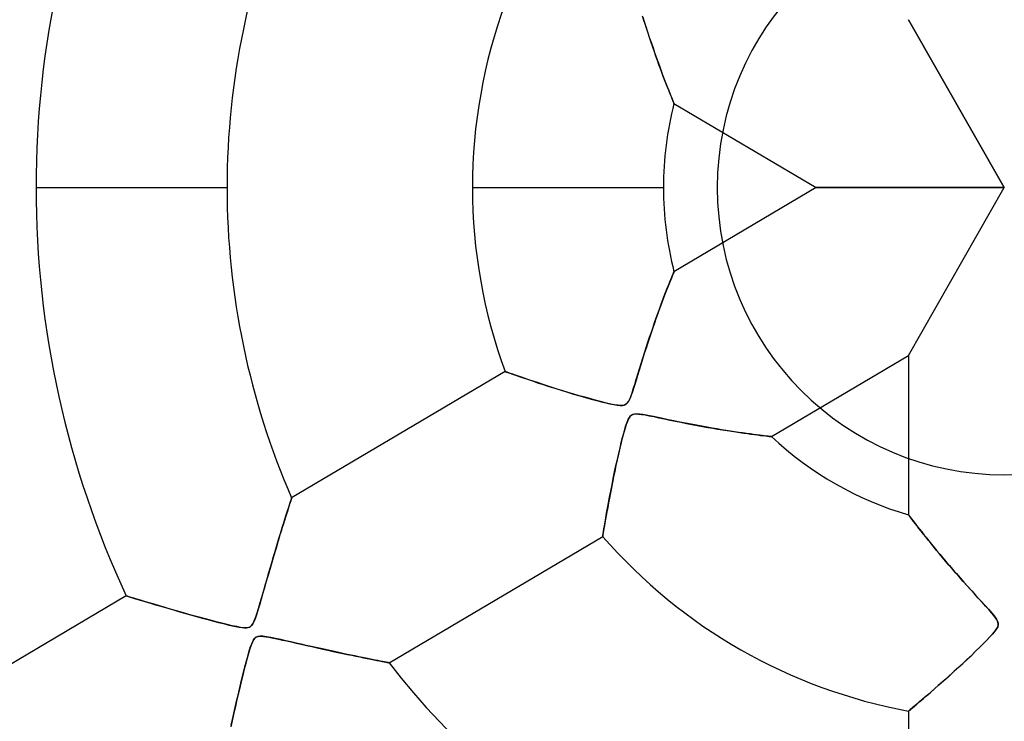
# Model space of a CAD drawing. Header units: millimetres. Extents: x -550 to 550, y -550 to 550.
# Tile 21 of 54: x -51 to 0, y -28 to 9. Entities that reach past the tile are written whole.
import ezdxf

# ---------------------------------------------------------------- set-up
doc = ezdxf.new("R2010")
doc.units = ezdxf.units.MM
doc.layers.add('HIDDEN', color=7, linetype='Continuous')
doc.layers.add('THICK', color=7, linetype='Continuous')

msp = doc.modelspace()

# ---------------------------------------------------------------- linework, layer by layer
at = {"layer": 'HIDDEN'}
for p, q in [((-18.809, 8.668), (-18.901, 8.959)), ((0, 0), (-5, 8.766)), ((-18.718, 8.385), (-18.809, 8.668)), ((-18.628, 8.109), (-18.718, 8.385)), ((-18.539, 7.841), (-18.628, 8.109)), ((-18.452, 7.581), (-18.539, 7.841)), ((-18.367, 7.329), (-18.452, 7.581)), ((-18.283, 7.087), (-18.367, 7.329)), ((-18.201, 6.853), (-18.283, 7.087)), ((-18.121, 6.628), (-18.201, 6.853)), ((-18.043, 6.412), (-18.121, 6.628)), ((-17.966, 6.203), (-18.043, 6.412)), ((-17.891, 6.001), (-17.966, 6.203)), ((-17.818, 5.806), (-17.891, 6.001)), ((-17.747, 5.62), (-17.818, 5.806)), ((-17.678, 5.443), (-17.747, 5.62)), ((-17.613, 5.276), (-17.678, 5.443)), ((-17.552, 5.121), (-17.613, 5.276)), ((-17.495, 4.978), (-17.552, 5.121)), ((-17.443, 4.848), (-17.495, 4.978)), ((-17.396, 4.733), (-17.443, 4.848)), ((-17.355, 4.633), (-17.396, 4.733)), ((-17.321, 4.549), (-17.355, 4.633)), ((-17.294, 4.483), (-17.321, 4.549)), ((-17.274, 4.436), (-17.294, 4.483)), ((-17.262, 4.407), (-17.274, 4.436)), ((-17.259, 4.398), (-17.262, 4.407)), ((-50.59, 0), (-40.61, 0)), ((-27.79, 0), (-17.81, 0)), ((0, 0), (-9.822, 0)), ((-5, -8.766), (0, 0)), ((-15, 0), (-15, 0)), ((-17.375, -4.681), (-17.335, -4.583)), ((-17.335, -4.583), (-17.303, -4.504)), ((-17.303, -4.504), (-17.279, -4.446)), ((-17.279, -4.446), (-17.264, -4.41)), ((-17.264, -4.41), (-17.259, -4.398)), ((-17.594, -5.227), (-17.532, -5.071)), ((-17.532, -5.071), (-17.475, -4.927)), ((-17.475, -4.927), (-17.422, -4.796)), ((-17.422, -4.796), (-17.375, -4.681)), ((-17.798, -5.754), (-17.728, -5.57)), ((-17.728, -5.57), (-17.66, -5.394)), ((-17.66, -5.394), (-17.594, -5.227)), ((-18.023, -6.359), (-17.945, -6.147)), ((-17.945, -6.147), (-17.87, -5.945)), ((-17.87, -5.945), (-17.798, -5.754)), ((-18.185, -6.809), (-18.103, -6.58)), ((-18.103, -6.58), (-18.023, -6.359)), ((-18.354, -7.293), (-18.269, -7.047)), ((-18.269, -7.047), (-18.185, -6.809)), ((-18.529, -7.807), (-18.441, -7.547)), ((-18.441, -7.547), (-18.354, -7.293)), ((-18.706, -8.348), (-18.617, -8.075)), ((-18.617, -8.075), (-18.529, -7.807)), ((-18.882, -8.902), (-18.795, -8.624)), ((-18.795, -8.624), (-18.706, -8.348)), ((-19.056, -9.462), (-18.97, -9.181)), ((-18.97, -9.181), (-18.882, -8.902)), ((-26.075, -9.612), (-26.06, -9.617)), ((-26.06, -9.617), (-26.015, -9.633)), ((-26.015, -9.633), (-25.939, -9.66)), ((-25.939, -9.66), (-25.834, -9.697)), ((-25.834, -9.697), (-25.7, -9.743)), ((-25.7, -9.743), (-25.539, -9.799)), ((-19.227, -10.022), (-19.142, -9.742)), ((-19.142, -9.742), (-19.056, -9.462)), ((-25.539, -9.799), (-25.353, -9.864)), ((-25.353, -9.864), (-25.143, -9.936)), ((-25.143, -9.936), (-24.91, -10.015)), ((-24.91, -10.015), (-24.657, -10.1)), ((-24.657, -10.1), (-24.386, -10.19)), ((-24.386, -10.19), (-24.098, -10.284)), ((-24.098, -10.284), (-23.795, -10.382)), ((-19.382, -10.52), (-19.308, -10.284)), ((-19.308, -10.284), (-19.227, -10.022)), ((-23.795, -10.382), (-23.478, -10.482)), ((-23.478, -10.482), (-23.15, -10.584)), ((-23.15, -10.584), (-22.823, -10.685)), ((-22.823, -10.685), (-22.5, -10.782)), ((-22.5, -10.782), (-22.184, -10.875)), ((-19.513, -10.904), (-19.45, -10.728)), ((-19.45, -10.728), (-19.382, -10.52)), ((-22.184, -10.875), (-21.878, -10.963)), ((-21.878, -10.963), (-21.585, -11.045)), ((-21.585, -11.045), (-21.309, -11.12)), ((-21.309, -11.12), (-21.052, -11.187)), ((-21.052, -11.187), (-20.818, -11.246)), ((-20.818, -11.246), (-20.606, -11.295)), ((-20.606, -11.295), (-20.409, -11.337)), ((-19.776, -11.328), (-19.703, -11.265)), ((-19.703, -11.265), (-19.635, -11.171)), ((-19.635, -11.171), (-19.572, -11.048)), ((-19.572, -11.048), (-19.513, -10.904)), ((-20.409, -11.337), (-20.23, -11.367)), ((-20.23, -11.367), (-20.077, -11.383)), ((-20.077, -11.383), (-19.955, -11.383)), ((-19.955, -11.383), (-19.858, -11.365)), ((-19.858, -11.365), (-19.776, -11.328)), ((-19.318, -11.83), (-19.414, -11.854)), ((-19.198, -11.824), (-19.318, -11.83)), ((-19.053, -11.834), (-19.198, -11.824)), ((-19.693, -12.216), (-19.75, -12.374)), ((-19.632, -12.079), (-19.693, -12.216)), ((-19.565, -11.971), (-19.632, -12.079)), ((-19.494, -11.899), (-19.565, -11.971)), ((-19.414, -11.854), (-19.494, -11.899)), ((-18.89, -11.856), (-19.053, -11.834)), ((-18.714, -11.886), (-18.89, -11.856)), ((-18.53, -11.922), (-18.714, -11.886)), ((-18.322, -11.964), (-18.53, -11.922)), ((-18.089, -12.012), (-18.322, -11.964)), ((-17.832, -12.066), (-18.089, -12.012)), ((-17.556, -12.123), (-17.832, -12.066)), ((-17.261, -12.185), (-17.556, -12.123)), ((-16.957, -12.247), (-17.261, -12.185)), ((-16.657, -12.306), (-16.957, -12.247)), ((-16.365, -12.363), (-16.657, -12.306)), ((-19.874, -12.788), (-19.941, -13.041)), ((-19.81, -12.565), (-19.874, -12.788)), ((-19.75, -12.374), (-19.81, -12.565)), ((-16.08, -12.417), (-16.365, -12.363)), ((-15.802, -12.469), (-16.08, -12.417)), ((-15.533, -12.518), (-15.802, -12.469)), ((-15.271, -12.564), (-15.533, -12.518)), ((-15.018, -12.607), (-15.271, -12.564)), ((-14.773, -12.648), (-15.018, -12.607)), ((-14.538, -12.686), (-14.773, -12.648)), ((-14.311, -12.722), (-14.538, -12.686)), ((-14.091, -12.755), (-14.311, -12.722)), ((-13.878, -12.787), (-14.091, -12.755)), ((-13.672, -12.817), (-13.878, -12.787)), ((-13.474, -12.844), (-13.672, -12.817)), ((-13.286, -12.87), (-13.474, -12.844)), ((-20.011, -13.319), (-20.083, -13.618)), ((-19.941, -13.041), (-20.011, -13.319)), ((-13.109, -12.893), (-13.286, -12.87)), ((-12.943, -12.914), (-13.109, -12.893)), ((-12.791, -12.933), (-12.943, -12.914)), ((-12.652, -12.95), (-12.791, -12.933)), ((-12.528, -12.965), (-12.652, -12.95)), ((-12.421, -12.977), (-12.528, -12.965)), ((-12.331, -12.987), (-12.421, -12.977)), ((-12.26, -12.995), (-12.331, -12.987)), ((-12.209, -13.001), (-12.26, -12.995)), ((-12.178, -13.004), (-12.209, -13.001)), ((-12.168, -13.005), (-12.178, -13.004)), ((-20.083, -13.618), (-20.154, -13.92)), ((-20.222, -14.221), (-20.288, -14.52)), ((-20.154, -13.92), (-20.222, -14.221)), ((-20.351, -14.816), (-20.412, -15.108)), ((-20.288, -14.52), (-20.351, -14.816)), ((-20.471, -15.395), (-20.527, -15.676)), ((-20.412, -15.108), (-20.471, -15.395)), ((-20.527, -15.676), (-20.58, -15.95)), ((-37.315, -16.463), (-37.287, -16.374)), ((-37.287, -16.374), (-37.264, -16.304)), ((-37.264, -16.304), (-37.248, -16.253)), ((-37.248, -16.253), (-37.237, -16.222)), ((-37.237, -16.222), (-37.234, -16.211)), ((-20.631, -16.216), (-20.678, -16.468)), ((-20.58, -15.95), (-20.631, -16.216)), ((-37.48, -16.98), (-37.433, -16.829)), ((-37.433, -16.829), (-37.389, -16.692)), ((-37.389, -16.692), (-37.35, -16.569)), ((-37.35, -16.569), (-37.315, -16.463)), ((-20.763, -16.928), (-20.8, -17.135)), ((-20.722, -16.705), (-20.763, -16.928)), ((-20.678, -16.468), (-20.722, -16.705)), ((-37.644, -17.501), (-37.587, -17.317)), ((-37.587, -17.317), (-37.532, -17.143)), ((-37.532, -17.143), (-37.48, -16.98)), ((-20.834, -17.326), (-20.864, -17.501)), ((-20.8, -17.135), (-20.834, -17.326)), ((-4.992, -17.104), (-5, -17.094)), ((-4.969, -17.136), (-4.992, -17.104)), ((-4.931, -17.186), (-4.969, -17.136)), ((-4.879, -17.254), (-4.931, -17.186)), ((-4.816, -17.339), (-4.879, -17.254)), ((-4.74, -17.438), (-4.816, -17.339)), ((-4.655, -17.549), (-4.74, -17.438)), ((-37.833, -18.111), (-37.767, -17.897)), ((-37.767, -17.897), (-37.704, -17.694)), ((-37.704, -17.694), (-37.644, -17.501)), ((-20.936, -17.924), (-20.953, -18.028)), ((-20.915, -17.8), (-20.936, -17.924)), ((-20.891, -17.659), (-20.915, -17.8)), ((-20.864, -17.501), (-20.891, -17.659)), ((-4.56, -17.672), (-4.655, -17.549)), ((-4.457, -17.805), (-4.56, -17.672)), ((-4.346, -17.946), (-4.457, -17.805)), ((-4.23, -18.094), (-4.346, -17.946)), ((-37.972, -18.569), (-37.901, -18.335)), ((-37.901, -18.335), (-37.833, -18.111)), ((-20.982, -18.207), (-20.984, -18.219)), ((-20.977, -18.171), (-20.982, -18.207)), ((-20.967, -18.111), (-20.977, -18.171)), ((-20.953, -18.028), (-20.967, -18.111)), ((-4.107, -18.248), (-4.23, -18.094)), ((-3.979, -18.408), (-4.107, -18.248)), ((-3.844, -18.576), (-3.979, -18.408)), ((-38.12, -19.064), (-38.045, -18.812)), ((-38.045, -18.812), (-37.972, -18.569)), ((-3.701, -18.75), (-3.844, -18.576)), ((-3.552, -18.931), (-3.701, -18.75)), ((-3.396, -19.119), (-3.552, -18.931)), ((-38.277, -19.595), (-38.197, -19.325)), ((-38.197, -19.325), (-38.12, -19.064)), ((-3.234, -19.312), (-3.396, -19.119)), ((-3.066, -19.511), (-3.234, -19.312)), ((-2.891, -19.715), (-3.066, -19.511)), ((-38.44, -20.156), (-38.358, -19.872)), ((-38.358, -19.872), (-38.277, -19.595)), ((-2.712, -19.923), (-2.891, -19.715)), ((-2.527, -20.135), (-2.712, -19.923)), ((-38.599, -20.708), (-38.521, -20.436)), ((-38.521, -20.436), (-38.44, -20.156)), ((-2.337, -20.351), (-2.527, -20.135)), ((-2.144, -20.567), (-2.337, -20.351)), ((-1.95, -20.784), (-2.144, -20.567)), ((-38.745, -21.215), (-38.674, -20.968)), ((-38.674, -20.968), (-38.599, -20.708)), ((-1.753, -21.002), (-1.95, -20.784)), ((-1.556, -21.219), (-1.753, -21.002)), ((-45.877, -21.323), (-45.859, -21.328)), ((-45.859, -21.328), (-45.806, -21.344)), ((-45.806, -21.344), (-45.72, -21.371)), ((-45.72, -21.371), (-45.6, -21.408)), ((-45.6, -21.408), (-45.451, -21.454)), ((-45.451, -21.454), (-45.274, -21.508)), ((-45.274, -21.508), (-45.072, -21.569)), ((-45.072, -21.569), (-44.848, -21.636)), ((-38.875, -21.665), (-38.812, -21.448)), ((-38.812, -21.448), (-38.745, -21.215)), ((-1.359, -21.436), (-1.556, -21.219)), ((-1.161, -21.651), (-1.359, -21.436)), ((-44.848, -21.636), (-44.604, -21.709)), ((-44.604, -21.709), (-44.341, -21.788)), ((-44.341, -21.788), (-44.063, -21.87)), ((-44.063, -21.87), (-43.771, -21.955)), ((-43.771, -21.955), (-43.467, -22.043)), ((-43.467, -22.043), (-43.153, -22.133)), ((-39.038, -22.207), (-38.987, -22.044)), ((-38.987, -22.044), (-38.933, -21.865)), ((-38.933, -21.865), (-38.875, -21.665)), ((-0.976, -21.854), (-1.161, -21.651)), ((-0.811, -22.038), (-0.976, -21.854)), ((-0.667, -22.202), (-0.811, -22.038)), ((-43.153, -22.133), (-42.835, -22.224)), ((-42.835, -22.224), (-42.519, -22.313)), ((-42.519, -22.313), (-42.207, -22.399)), ((-42.207, -22.399), (-41.902, -22.483)), ((-41.902, -22.483), (-41.606, -22.563)), ((-41.606, -22.563), (-41.322, -22.638)), ((-39.232, -22.726), (-39.184, -22.621)), ((-39.184, -22.621), (-39.136, -22.497)), ((-39.136, -22.497), (-39.087, -22.358)), ((-39.087, -22.358), (-39.038, -22.207)), ((-0.548, -22.346), (-0.667, -22.202)), ((-0.453, -22.471), (-0.548, -22.346)), ((-0.38, -22.587), (-0.453, -22.471)), ((-0.333, -22.693), (-0.38, -22.587)), ((-41.322, -22.638), (-41.052, -22.708)), ((-41.052, -22.708), (-40.798, -22.772)), ((-40.798, -22.772), (-40.564, -22.83)), ((-40.564, -22.83), (-40.349, -22.88)), ((-40.349, -22.88), (-40.152, -22.922)), ((-40.152, -22.922), (-39.974, -22.956)), ((-39.974, -22.956), (-39.819, -22.98)), ((-39.819, -22.98), (-39.691, -22.991)), ((-39.691, -22.991), (-39.589, -22.99)), ((-39.589, -22.99), (-39.507, -22.978)), ((-39.507, -22.978), (-39.44, -22.955)), ((-39.44, -22.955), (-39.381, -22.921)), ((-39.381, -22.921), (-39.328, -22.873)), ((-39.328, -22.873), (-39.28, -22.809)), ((-39.28, -22.809), (-39.232, -22.726)), ((-0.514, -23.199), (-0.422, -23.076)), ((-0.422, -23.076), (-0.36, -22.97)), ((-0.36, -22.97), (-0.326, -22.878)), ((-0.316, -22.789), (-0.333, -22.693)), ((-0.326, -22.878), (-0.316, -22.789)), ((-39.22, -23.619), (-39.284, -23.737)), ((-39.155, -23.536), (-39.22, -23.619)), ((-39.081, -23.48), (-39.155, -23.536)), ((-38.993, -23.445), (-39.081, -23.48)), ((-38.881, -23.431), (-38.993, -23.445)), ((-38.735, -23.436), (-38.881, -23.431)), ((-38.547, -23.46), (-38.735, -23.436)), ((-38.324, -23.499), (-38.547, -23.46)), ((-38.072, -23.551), (-38.324, -23.499)), ((-37.805, -23.608), (-38.072, -23.551)), ((-37.537, -23.668), (-37.805, -23.608)), ((-1.087, -23.816), (-0.918, -23.644)), ((-0.918, -23.644), (-0.767, -23.486)), ((-0.767, -23.486), (-0.631, -23.337)), ((-0.631, -23.337), (-0.514, -23.199)), ((-39.416, -24.097), (-39.485, -24.326)), ((-39.349, -23.898), (-39.416, -24.097)), ((-39.284, -23.737), (-39.349, -23.898)), ((-37.268, -23.729), (-37.537, -23.668)), ((-37, -23.79), (-37.268, -23.729)), ((-36.735, -23.85), (-37, -23.79)), ((-36.473, -23.909), (-36.735, -23.85)), ((-36.216, -23.967), (-36.473, -23.909)), ((-35.962, -24.024), (-36.216, -23.967)), ((-35.714, -24.08), (-35.962, -24.024)), ((-35.47, -24.133), (-35.714, -24.08)), ((-35.232, -24.185), (-35.47, -24.133)), ((-1.481, -24.202), (-1.276, -24.002)), ((-1.276, -24.002), (-1.087, -23.816)), ((-39.556, -24.58), (-39.63, -24.856)), ((-39.485, -24.326), (-39.556, -24.58)), ((-35, -24.236), (-35.232, -24.185)), ((-34.774, -24.285), (-35, -24.236)), ((-34.554, -24.332), (-34.774, -24.285)), ((-34.34, -24.377), (-34.554, -24.332)), ((-34.131, -24.421), (-34.34, -24.377)), ((-33.927, -24.463), (-34.131, -24.421)), ((-33.73, -24.504), (-33.927, -24.463)), ((-33.54, -24.543), (-33.73, -24.504)), ((-33.357, -24.58), (-33.54, -24.543)), ((-33.184, -24.615), (-33.357, -24.58)), ((-33.02, -24.648), (-33.184, -24.615)), ((-32.866, -24.678), (-33.02, -24.648)), ((-32.725, -24.706), (-32.866, -24.678)), ((-2.173, -24.855), (-1.932, -24.63)), ((-1.932, -24.63), (-1.701, -24.412)), ((-1.701, -24.412), (-1.481, -24.202)), ((-39.706, -25.151), (-39.784, -25.463)), ((-39.63, -24.856), (-39.706, -25.151)), ((-32.596, -24.731), (-32.725, -24.706)), ((-32.481, -24.754), (-32.596, -24.731)), ((-32.381, -24.773), (-32.481, -24.754)), ((-32.297, -24.789), (-32.381, -24.773)), ((-32.231, -24.802), (-32.297, -24.789)), ((-32.183, -24.811), (-32.231, -24.802)), ((-32.153, -24.817), (-32.183, -24.811)), ((-32.144, -24.819), (-32.153, -24.817)), ((-2.674, -25.315), (-2.421, -25.084)), ((-2.421, -25.084), (-2.173, -24.855)), ((-39.784, -25.463), (-39.864, -25.79)), ((-3.177, -25.766), (-2.929, -25.544)), ((-2.929, -25.544), (-2.674, -25.315)), ((-39.946, -26.127), (-40.027, -26.471)), ((-39.864, -25.79), (-39.946, -26.127)), ((-3.858, -26.364), (-3.643, -26.177)), ((-3.643, -26.177), (-3.415, -25.977)), ((-3.415, -25.977), (-3.177, -25.766)), ((-40.027, -26.471), (-40.109, -26.821)), ((-4.416, -26.844), (-4.247, -26.699)), ((-4.247, -26.699), (-4.06, -26.539)), ((-4.06, -26.539), (-3.858, -26.364)), ((-40.189, -27.172), (-40.268, -27.519)), ((-40.109, -26.821), (-40.189, -27.172)), ((-4.951, -27.295), (-4.89, -27.244)), ((-4.89, -27.244), (-4.805, -27.173)), ((-4.805, -27.173), (-4.696, -27.081)), ((-4.696, -27.081), (-4.566, -26.971)), ((-4.566, -26.971), (-4.416, -26.844)), ((-40.268, -27.519), (-40.342, -27.85)), ((-5, -27.336), (-4.988, -27.326)), ((-4.988, -27.326), (-4.951, -27.295)), ((-40.342, -27.85), (-40.41, -28.158))]:
    msp.add_line(p, q, dxfattribs=at)
for radius, start, end in [(456, 0, 179.99998), (445, 0, 180.00002), (400, 0, 179.99998), (182.4, 0, 180.00002), (166.067, 89.99998, 270.00002), (159.6, 89.99998, 179.99998), (15, 0, 180), (456, 179.99998, 0), (400, 179.99998, 0), (159.6, 179.99998, 270.00002), (445, 180.00002, 0), (182.4, 180.00002, 0), (15, 180, 0)]:
    msp.add_arc((0, 0), radius, start, end, dxfattribs=at)
at = {"layer": 'THICK'}
for p, q in [((-18.882, 8.902), (-18.795, 8.624)), ((-5, 8.766), (0, 0)), ((-18.795, 8.624), (-18.706, 8.348)), ((-18.706, 8.348), (-18.617, 8.075)), ((-18.617, 8.075), (-18.529, 7.807)), ((-18.529, 7.807), (-18.441, 7.547)), ((-18.441, 7.547), (-18.354, 7.293)), ((-18.354, 7.293), (-18.269, 7.047)), ((-18.269, 7.047), (-18.185, 6.809)), ((-18.185, 6.809), (-18.103, 6.58)), ((-18.103, 6.58), (-18.023, 6.359)), ((-18.023, 6.359), (-17.945, 6.147)), ((-17.945, 6.147), (-17.87, 5.945)), ((-17.87, 5.945), (-17.798, 5.754)), ((-17.798, 5.754), (-17.728, 5.57)), ((-17.728, 5.57), (-17.66, 5.394)), ((-17.66, 5.394), (-17.594, 5.227)), ((-17.594, 5.227), (-17.532, 5.071)), ((-17.532, 5.071), (-17.475, 4.927)), ((-17.475, 4.927), (-17.422, 4.796)), ((-17.422, 4.796), (-17.375, 4.681)), ((-17.375, 4.681), (-17.335, 4.583)), ((-17.335, 4.583), (-17.303, 4.504)), ((-17.303, 4.504), (-17.279, 4.446)), ((-17.279, 4.446), (-17.264, 4.41)), ((-17.264, 4.41), (-17.259, 4.398)), ((-17.259, 4.398), (-9.822, 0)), ((-50.59, 0), (-40.61, 0)), ((-27.79, 0), (-17.81, 0)), ((-9.822, 0), (-17.259, -4.398)), ((-9.822, 0), (0, 0)), ((-5, -8.766), (0, 0)), ((-17.321, -4.549), (-17.355, -4.633)), ((-17.294, -4.483), (-17.321, -4.549)), ((-17.274, -4.436), (-17.294, -4.483)), ((-17.262, -4.407), (-17.274, -4.436)), ((-17.259, -4.398), (-17.262, -4.407)), ((-17.552, -5.121), (-17.613, -5.276)), ((-17.495, -4.978), (-17.552, -5.121)), ((-17.443, -4.848), (-17.495, -4.978)), ((-17.396, -4.733), (-17.443, -4.848)), ((-17.355, -4.633), (-17.396, -4.733)), ((-17.747, -5.62), (-17.818, -5.806)), ((-17.678, -5.443), (-17.747, -5.62)), ((-17.613, -5.276), (-17.678, -5.443)), ((-17.891, -6.001), (-17.966, -6.203)), ((-17.818, -5.806), (-17.891, -6.001)), ((-18.121, -6.628), (-18.201, -6.853)), ((-18.043, -6.412), (-18.121, -6.628)), ((-17.966, -6.203), (-18.043, -6.412)), ((-18.283, -7.087), (-18.367, -7.329)), ((-18.201, -6.853), (-18.283, -7.087)), ((-18.452, -7.581), (-18.539, -7.841)), ((-18.367, -7.329), (-18.452, -7.581)), ((-18.628, -8.109), (-18.718, -8.385)), ((-18.539, -7.841), (-18.628, -8.109)), ((-18.809, -8.668), (-18.901, -8.959)), ((-18.718, -8.385), (-18.809, -8.668)), ((-18.993, -9.256), (-19.081, -9.544)), ((-18.901, -8.959), (-18.993, -9.256)), ((-12.168, -13.005), (-5, -8.766)), ((-5, -8.766), (-5, -17.094)), ((-26.075, -9.612), (-37.234, -16.211)), ((-26.063, -9.616), (-26.075, -9.612)), ((-26.029, -9.628), (-26.063, -9.616)), ((-25.972, -9.648), (-26.029, -9.628)), ((-25.892, -9.676), (-25.972, -9.648)), ((-25.793, -9.711), (-25.892, -9.676)), ((-25.674, -9.752), (-25.793, -9.711)), ((-25.539, -9.8), (-25.674, -9.752)), ((-19.081, -9.544), (-19.164, -9.814)), ((-25.388, -9.852), (-25.539, -9.8)), ((-25.22, -9.909), (-25.388, -9.852)), ((-25.036, -9.972), (-25.22, -9.909)), ((-24.837, -10.039), (-25.036, -9.972)), ((-24.622, -10.111), (-24.837, -10.039)), ((-24.393, -10.187), (-24.622, -10.111)), ((-24.149, -10.267), (-24.393, -10.187)), ((-23.892, -10.35), (-24.149, -10.267)), ((-19.24, -10.064), (-19.31, -10.292)), ((-19.164, -9.814), (-19.24, -10.064)), ((-23.626, -10.435), (-23.892, -10.35)), ((-23.353, -10.522), (-23.626, -10.435)), ((-23.073, -10.609), (-23.353, -10.522)), ((-22.788, -10.696), (-23.073, -10.609)), ((-22.498, -10.783), (-22.788, -10.696)), ((-22.204, -10.869), (-22.498, -10.783)), ((-19.432, -10.673), (-19.49, -10.841)), ((-19.374, -10.495), (-19.432, -10.673)), ((-19.31, -10.292), (-19.374, -10.495)), ((-21.907, -10.955), (-22.204, -10.869)), ((-21.608, -11.039), (-21.907, -10.955)), ((-21.312, -11.119), (-21.608, -11.039)), ((-21.034, -11.192), (-21.312, -11.119)), ((-20.781, -11.255), (-21.034, -11.192)), ((-20.554, -11.307), (-20.781, -11.255)), ((-20.358, -11.346), (-20.554, -11.307)), ((-19.74, -11.302), (-19.818, -11.351)), ((-19.673, -11.229), (-19.74, -11.302)), ((-19.61, -11.127), (-19.673, -11.229)), ((-19.549, -10.996), (-19.61, -11.127)), ((-19.49, -10.841), (-19.549, -10.996)), ((-20.192, -11.372), (-20.358, -11.346)), ((-20.043, -11.385), (-20.192, -11.372)), ((-19.916, -11.378), (-20.043, -11.385)), ((-19.818, -11.351), (-19.916, -11.378)), ((-19.364, -11.838), (-19.248, -11.824)), ((-19.248, -11.824), (-19.111, -11.829)), ((-19.111, -11.829), (-18.956, -11.846)), ((-19.766, -12.423), (-19.707, -12.252)), ((-19.707, -12.252), (-19.647, -12.11)), ((-19.647, -12.11), (-19.588, -12.003)), ((-19.588, -12.003), (-19.526, -11.927)), ((-19.526, -11.927), (-19.454, -11.873)), ((-19.454, -11.873), (-19.364, -11.838)), ((-18.956, -11.846), (-18.771, -11.876)), ((-18.771, -11.876), (-18.556, -11.916)), ((-18.556, -11.916), (-18.314, -11.965)), ((-18.314, -11.965), (-18.045, -12.021)), ((-18.045, -12.021), (-17.759, -12.081)), ((-17.759, -12.081), (-17.472, -12.141)), ((-17.472, -12.141), (-17.184, -12.2)), ((-17.184, -12.2), (-16.898, -12.258)), ((-16.898, -12.258), (-16.612, -12.315)), ((-16.612, -12.315), (-16.327, -12.371)), ((-19.946, -13.059), (-19.884, -12.825)), ((-19.884, -12.825), (-19.825, -12.616)), ((-19.825, -12.616), (-19.766, -12.423)), ((-16.327, -12.371), (-16.045, -12.425)), ((-16.045, -12.425), (-15.768, -12.476)), ((-15.768, -12.476), (-15.497, -12.524)), ((-15.497, -12.524), (-15.233, -12.571)), ((-15.233, -12.571), (-14.977, -12.614)), ((-14.977, -12.614), (-14.728, -12.655)), ((-14.728, -12.655), (-14.487, -12.694)), ((-14.487, -12.694), (-14.255, -12.73)), ((-14.255, -12.73), (-14.032, -12.764)), ((-14.032, -12.764), (-13.819, -12.796)), ((-13.819, -12.796), (-13.616, -12.825)), ((-13.616, -12.825), (-13.422, -12.851)), ((-13.422, -12.851), (-13.235, -12.876)), ((-20.078, -13.595), (-20.01, -13.316)), ((-20.01, -13.316), (-19.946, -13.059)), ((-13.235, -12.876), (-13.057, -12.9)), ((-13.057, -12.9), (-12.89, -12.921)), ((-12.89, -12.921), (-12.736, -12.94)), ((-12.736, -12.94), (-12.596, -12.956)), ((-12.596, -12.956), (-12.473, -12.971)), ((-12.473, -12.971), (-12.368, -12.983)), ((-12.368, -12.983), (-12.283, -12.993)), ((-12.283, -12.993), (-12.22, -12.999)), ((-12.22, -12.999), (-12.181, -13.004)), ((-12.181, -13.004), (-12.168, -13.005)), ((-20.147, -13.891), (-20.078, -13.595)), ((-20.288, -14.523), (-20.217, -14.201)), ((-20.217, -14.201), (-20.147, -13.891)), ((-20.428, -15.188), (-20.358, -14.853)), ((-20.358, -14.853), (-20.288, -14.523)), ((-20.496, -15.524), (-20.428, -15.188)), ((-20.621, -16.163), (-20.561, -15.85)), ((-20.561, -15.85), (-20.496, -15.524)), ((-37.308, -16.441), (-37.34, -16.538)), ((-37.282, -16.36), (-37.308, -16.441)), ((-37.261, -16.296), (-37.282, -16.36)), ((-37.246, -16.249), (-37.261, -16.296)), ((-37.237, -16.221), (-37.246, -16.249)), ((-37.234, -16.211), (-37.237, -16.221)), ((-20.729, -16.742), (-20.677, -16.46)), ((-20.677, -16.46), (-20.621, -16.163)), ((-37.459, -16.912), (-37.506, -17.061)), ((-37.415, -16.775), (-37.459, -16.912)), ((-37.375, -16.65), (-37.415, -16.775)), ((-37.34, -16.538), (-37.375, -16.65)), ((-20.777, -17.004), (-20.729, -16.742)), ((-37.61, -17.39), (-37.665, -17.567)), ((-37.557, -17.221), (-37.61, -17.39)), ((-37.506, -17.061), (-37.557, -17.221)), ((-20.891, -17.66), (-20.858, -17.465)), ((-20.858, -17.465), (-20.819, -17.246)), ((-20.819, -17.246), (-20.777, -17.004)), ((-5, -17.094), (-4.994, -17.102)), ((-4.994, -17.102), (-4.975, -17.127)), ((-4.975, -17.127), (-4.945, -17.167)), ((-4.945, -17.167), (-4.902, -17.224)), ((-4.902, -17.224), (-4.847, -17.297)), ((-4.847, -17.297), (-4.782, -17.383)), ((-4.782, -17.383), (-4.706, -17.482)), ((-4.706, -17.482), (-4.621, -17.593)), ((-37.782, -17.946), (-37.843, -18.144)), ((-37.722, -17.753), (-37.782, -17.946)), ((-37.665, -17.567), (-37.722, -17.753)), ((-20.961, -18.077), (-20.943, -17.967)), ((-20.943, -17.967), (-20.919, -17.827)), ((-20.919, -17.827), (-20.891, -17.66)), ((-4.621, -17.593), (-4.527, -17.715)), ((-4.527, -17.715), (-4.425, -17.846)), ((-4.425, -17.846), (-4.314, -17.987)), ((-4.314, -17.987), (-4.197, -18.136)), ((-37.905, -18.349), (-37.968, -18.558)), ((-37.843, -18.144), (-37.905, -18.349)), ((-32.144, -24.819), (-20.984, -18.219)), ((-20.984, -18.219), (-20.982, -18.203)), ((-20.982, -18.203), (-20.974, -18.156)), ((-20.974, -18.156), (-20.961, -18.077)), ((-4.197, -18.136), (-4.072, -18.292)), ((-4.072, -18.292), (-3.942, -18.454)), ((-3.942, -18.454), (-3.806, -18.622)), ((-38.099, -18.995), (-38.167, -19.223)), ((-38.033, -18.773), (-38.099, -18.995)), ((-37.968, -18.558), (-38.033, -18.773)), ((-3.806, -18.622), (-3.665, -18.794)), ((-3.665, -18.794), (-3.519, -18.971)), ((-3.519, -18.971), (-3.367, -19.154)), ((-38.236, -19.457), (-38.306, -19.696)), ((-38.167, -19.223), (-38.236, -19.457)), ((-3.367, -19.154), (-3.207, -19.344)), ((-3.207, -19.344), (-3.041, -19.54)), ((-3.041, -19.54), (-2.868, -19.742)), ((-38.378, -19.94), (-38.45, -20.19)), ((-38.306, -19.696), (-38.378, -19.94)), ((-2.868, -19.742), (-2.688, -19.949)), ((-2.688, -19.949), (-2.503, -20.162)), ((-38.523, -20.443), (-38.597, -20.701)), ((-38.45, -20.19), (-38.523, -20.443)), ((-2.503, -20.162), (-2.311, -20.379)), ((-2.311, -20.379), (-2.113, -20.602)), ((-38.672, -20.963), (-38.748, -21.227)), ((-38.597, -20.701), (-38.672, -20.963)), ((-2.113, -20.602), (-1.91, -20.829)), ((-1.91, -20.829), (-1.701, -21.06)), ((-1.701, -21.06), (-1.499, -21.282)), ((-45.877, -21.323), (-56.955, -27.874)), ((-45.86, -21.328), (-45.877, -21.323)), ((-45.812, -21.343), (-45.86, -21.328)), ((-45.731, -21.367), (-45.812, -21.343)), ((-45.621, -21.401), (-45.731, -21.367)), ((-45.483, -21.444), (-45.621, -21.401)), ((-45.318, -21.494), (-45.483, -21.444)), ((-45.129, -21.551), (-45.318, -21.494)), ((-44.917, -21.615), (-45.129, -21.551)), ((-38.824, -21.492), (-38.901, -21.756)), ((-38.748, -21.227), (-38.824, -21.492)), ((-1.499, -21.282), (-1.308, -21.491)), ((-1.308, -21.491), (-1.131, -21.684)), ((-44.682, -21.686), (-44.917, -21.615)), ((-44.424, -21.763), (-44.682, -21.686)), ((-44.143, -21.846), (-44.424, -21.763)), ((-43.84, -21.935), (-44.143, -21.846)), ((-43.515, -22.03), (-43.84, -21.935)), ((-43.172, -22.128), (-43.515, -22.03)), ((-38.979, -22.017), (-39.055, -22.263)), ((-38.901, -21.756), (-38.979, -22.017)), ((-1.131, -21.684), (-0.971, -21.86)), ((-0.971, -21.86), (-0.829, -22.018)), ((-0.829, -22.018), (-0.705, -22.159)), ((-42.826, -22.226), (-43.172, -22.128)), ((-42.48, -22.323), (-42.826, -22.226)), ((-42.139, -22.418), (-42.48, -22.323)), ((-41.804, -22.509), (-42.139, -22.418)), ((-41.48, -22.596), (-41.804, -22.509)), ((-41.169, -22.678), (-41.48, -22.596)), ((-39.128, -22.477), (-39.198, -22.653)), ((-39.055, -22.263), (-39.128, -22.477)), ((-0.705, -22.159), (-0.589, -22.294)), ((-0.589, -22.294), (-0.487, -22.424)), ((-0.487, -22.424), (-0.405, -22.544)), ((-0.405, -22.544), (-0.349, -22.649)), ((-40.873, -22.754), (-41.169, -22.678)), ((-40.596, -22.822), (-40.873, -22.754)), ((-40.339, -22.882), (-40.596, -22.822)), ((-40.105, -22.932), (-40.339, -22.882)), ((-39.898, -22.969), (-40.105, -22.932)), ((-39.726, -22.989), (-39.898, -22.969)), ((-39.592, -22.991), (-39.726, -22.989)), ((-39.488, -22.973), (-39.592, -22.991)), ((-39.403, -22.936), (-39.488, -22.973)), ((-39.33, -22.875), (-39.403, -22.936)), ((-39.264, -22.784), (-39.33, -22.875)), ((-39.198, -22.653), (-39.264, -22.784)), ((-0.403, -23.047), (-0.49, -23.169)), ((-0.344, -22.934), (-0.403, -23.047)), ((-0.349, -22.649), (-0.321, -22.744)), ((-0.318, -22.836), (-0.344, -22.934)), ((-0.321, -22.744), (-0.318, -22.836)), ((-39.268, -23.705), (-39.219, -23.616)), ((-39.219, -23.616), (-39.169, -23.551)), ((-39.169, -23.551), (-39.116, -23.502)), ((-39.116, -23.502), (-39.057, -23.467)), ((-39.057, -23.467), (-38.99, -23.445)), ((-38.99, -23.445), (-38.911, -23.433)), ((-38.911, -23.433), (-38.815, -23.431)), ((-38.815, -23.431), (-38.7, -23.44)), ((-38.7, -23.44), (-38.568, -23.457)), ((-38.568, -23.457), (-38.423, -23.481)), ((-38.423, -23.481), (-38.267, -23.51)), ((-38.267, -23.51), (-38.1, -23.545)), ((-38.1, -23.545), (-37.916, -23.584)), ((-37.916, -23.584), (-37.713, -23.629)), ((-37.713, -23.629), (-37.493, -23.678)), ((-0.891, -23.616), (-1.074, -23.802)), ((-0.731, -23.448), (-0.891, -23.616)), ((-0.597, -23.299), (-0.731, -23.448)), ((-0.49, -23.169), (-0.597, -23.299)), ((-39.488, -24.336), (-39.431, -24.143)), ((-39.431, -24.143), (-39.375, -23.971)), ((-39.375, -23.971), (-39.32, -23.823)), ((-39.32, -23.823), (-39.268, -23.705)), ((-37.493, -23.678), (-37.256, -23.732)), ((-37.256, -23.732), (-37.005, -23.789)), ((-37.005, -23.789), (-36.741, -23.849)), ((-36.741, -23.849), (-36.466, -23.911)), ((-36.466, -23.911), (-36.182, -23.975)), ((-36.182, -23.975), (-35.893, -24.04)), ((-35.893, -24.04), (-35.611, -24.102)), ((-35.611, -24.102), (-35.337, -24.163)), ((-35.337, -24.163), (-35.071, -24.221)), ((-1.278, -24.004), (-1.498, -24.218)), ((-1.074, -23.802), (-1.278, -24.004)), ((-39.61, -24.781), (-39.548, -24.548)), ((-39.548, -24.548), (-39.488, -24.336)), ((-35.071, -24.221), (-34.813, -24.276)), ((-34.813, -24.276), (-34.565, -24.329)), ((-34.565, -24.329), (-34.326, -24.38)), ((-34.326, -24.38), (-34.096, -24.428)), ((-34.096, -24.428), (-33.878, -24.473)), ((-33.878, -24.473), (-33.669, -24.516)), ((-33.669, -24.516), (-33.471, -24.557)), ((-33.471, -24.557), (-33.282, -24.595)), ((-33.282, -24.595), (-33.103, -24.631)), ((-33.103, -24.631), (-32.936, -24.664)), ((-32.936, -24.664), (-32.781, -24.695)), ((-1.947, -24.645), (-2.171, -24.854)), ((-1.722, -24.433), (-1.947, -24.645)), ((-1.498, -24.218), (-1.722, -24.433)), ((-39.745, -25.305), (-39.676, -25.034)), ((-39.676, -25.034), (-39.61, -24.781)), ((-32.781, -24.695), (-32.639, -24.723)), ((-32.639, -24.723), (-32.513, -24.747)), ((-32.513, -24.747), (-32.404, -24.769)), ((-32.404, -24.769), (-32.312, -24.786)), ((-32.312, -24.786), (-32.239, -24.8)), ((-32.239, -24.8), (-32.187, -24.81)), ((-32.187, -24.81), (-32.154, -24.817)), ((-32.154, -24.817), (-32.144, -24.819)), ((-2.394, -25.059), (-2.614, -25.26)), ((-2.171, -24.854), (-2.394, -25.059)), ((-39.888, -25.887), (-39.816, -25.59)), ((-39.816, -25.59), (-39.745, -25.305)), ((-3.044, -25.648), (-3.253, -25.834)), ((-2.831, -25.457), (-3.044, -25.648)), ((-2.614, -25.26), (-2.831, -25.457)), ((-40.036, -26.51), (-39.962, -26.195)), ((-39.962, -26.195), (-39.888, -25.887)), ((-3.648, -26.182), (-3.83, -26.34)), ((-3.455, -26.012), (-3.648, -26.182)), ((-3.253, -25.834), (-3.455, -26.012)), ((-40.111, -26.831), (-40.036, -26.51)), ((-4.161, -26.626), (-4.309, -26.752)), ((-4.002, -26.489), (-4.161, -26.626)), ((-3.83, -26.34), (-4.002, -26.489)), ((-40.257, -27.471), (-40.185, -27.153)), ((-40.185, -27.153), (-40.111, -26.831)), ((-4.852, -27.212), (-4.916, -27.266)), ((-4.771, -27.144), (-4.852, -27.212)), ((-4.675, -27.063), (-4.771, -27.144)), ((-4.565, -26.971), (-4.675, -27.063)), ((-4.443, -26.867), (-4.565, -26.971)), ((-4.309, -26.752), (-4.443, -26.867)), ((-40.326, -27.78), (-40.257, -27.471)), ((-4.991, -27.329), (-5, -27.336)), ((-5, -27.336), (-5, -40.301)), ((-4.962, -27.305), (-4.991, -27.329)), ((-4.916, -27.266), (-4.962, -27.305)), ((-40.392, -28.077), (-40.326, -27.78))]:
    msp.add_line(p, q, dxfattribs=at)
for radius, start, end in [(506, 0, 180.00002), (451, 0, 179.99998), (50.59, 155.072, 180), (40.61, 156.4724, 180), (27.79, 159.7652, 180), (17.81, 165.7044, 180), (506, 180.00002, 0), (451, 179.99998, 0), (50.59, 180, 204.928), (40.61, 180, 203.5276), (27.79, 180, 200.2348), (17.81, 180, 194.2956), (17.81, 226.9044, 253.6955), (27.79, 220.9651, 259.6349), (40.61, 217.6724, 262.9277)]:
    msp.add_arc((0, 0), radius, start, end, dxfattribs=at)

doc.saveas('drawing.dxf')
